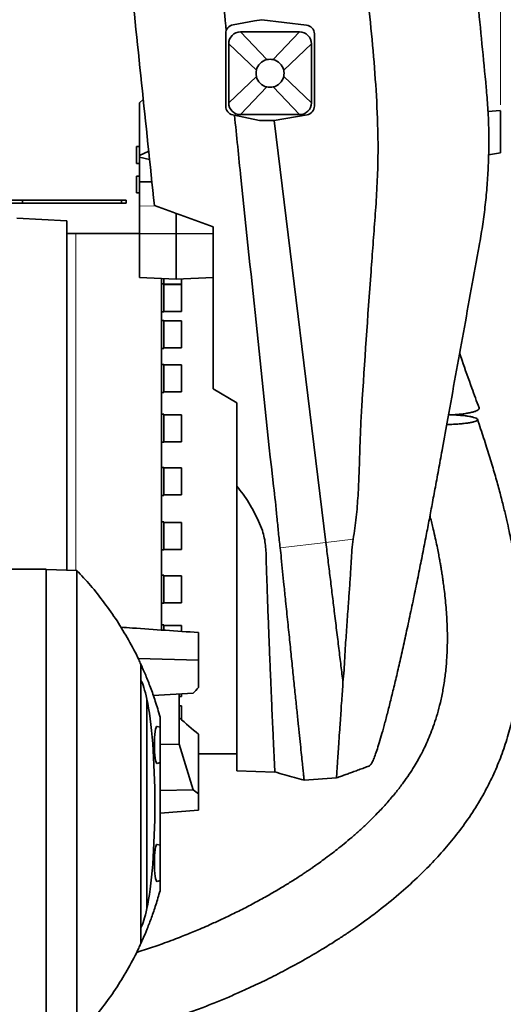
# Model space of a CAD drawing. Header units: millimetres. Extents: x 0 to 11920, y 0 to 8400.
# Tile 38 of 64: x 9233 to 9561, y 1421 to 2088. Entities that reach past the tile are written whole.
import ezdxf

# ---------------------------------------------------------------- set-up
doc = ezdxf.new("R2010")
doc.units = ezdxf.units.MM
doc.header["$LTSCALE"] = 20
doc.styles.add('SLDTEXTSTYLE0', font='TXT', dxfattribs={"width": 0.605})
doc.dimstyles.new('SLDDIMSTYLE0', dxfattribs={"dimtxt": 70, "dimasz": 70, "dimexe": 0, "dimexo": 0.0625, "dimgap": 17.5, "dimtad": 1, "dimdec": 1, "dimrnd": 1e-09, "dimzin": 12, "dimdsep": 46, "dimtxsty": 'SLDTEXTSTYLE0', "dimsah": 1, "dimcen": 0.09, "dimadec": 0, "dimazin": 3, "dimtfac": 1, "dimtofl": 0, "dimtmove": 0, "dimatfit": 3, "dimfxl": 1, "dimfrac": 2, "dimtolj": 1, "dimtzin": 12, "dimarcsym": 0})

# ---------------------------------------------------------------- blocks, each defined once
blk = doc.blocks.new('_D')
at = {"color": 7, "linetype": 'Continuous', "lineweight": 0}
for p, q in [((9105.74, 3785.49), (9105.74, 3906.18)), ((9558.74, 2030.15), (9558.74, 3906.18)), ((9558.74, 3876.18), (9105.74, 3876.18)), ((9558.74, 3876.18), (10481.16, 3876.18))]:
    blk.add_line(p, q, dxfattribs=at)
at = {"color": 7, "linetype": 'Continuous', "lineweight": 18}
for points in [[(9105.74, 3876.18), (9175.74, 3866.18), (9175.74, 3886.18)], [(9558.74, 3876.18), (9488.74, 3886.18), (9488.74, 3866.18)]]:
    blk.add_solid(points, dxfattribs=at)
at = {"color": 7, "linetype": 'Continuous', "lineweight": 18, "char_height": 70, "attachment_point": 1, "style": 'SLDTEXTSTYLE0'}
for s, insert in [('(2x M8 Through)', (9769.98, 3966.41)), ('453', (9583.32, 3966.41))]:
    blk.add_mtext(s, dxfattribs=dict(at, insert=insert))

msp = doc.modelspace()

# ---------------------------------------------------------------- linework, layer by layer
at = {"color": 7, "linetype": 'Continuous', "lineweight": 35}
for p, q in [((9392.31, 2086.93), (9377.7, 2084.36)), ((9397.23, 2087.79), (9392.31, 2086.93)), ((9427.46, 2084.13), (9397.23, 2087.79)), ((9372.74, 2078.45), (9372.74, 2029.14)), ((9422.74, 2079.49), (9382.74, 2079.49)), ((9432.74, 2029.3), (9432.74, 2078.17)), ((9374.74, 2071.49), (9374.74, 2031.49)), ((9430.74, 2031.49), (9430.74, 2071.49)), ((9316.91, 2033.73), (9314.24, 2031.49)), ((9314.24, 2031.49), (9314.24, 1995.72)), ((9377.51, 2023.27), (9395.58, 2019.49)), ((9382.74, 2023.49), (9422.74, 2023.49)), ((9405.58, 2019.49), (9427.78, 2023.39)), ((9558.74, 2026.19), (9550.3, 2025.61)), ((9395.58, 2019.49), (9405.58, 2019.49)), ((9440.55, 1733.5), (9405.58, 2019.49)), ((9314.24, 2001.79), (9312.24, 2001.79)), ((9312.24, 1990.43), (9312.24, 2001.79)), ((9320.58, 1998.68), (9314.24, 1995.72)), ((9314.24, 1995.72), (9314.24, 1994.75)), ((9314.24, 1977.85), (9314.24, 1994.75)), ((9314.24, 1994.75), (9321.16, 1993.15)), ((9550.7, 1996.2), (9558.75, 1997.61)), ((9312.24, 1990.43), (9314.24, 1990.43)), ((9314.24, 1981.89), (9312.24, 1981.89)), ((9312.24, 1970.52), (9312.24, 1981.89)), ((9314.24, 1977.85), (9322.75, 1977.98)), ((9314.24, 1961.71), (9314.24, 1977.85)), ((9312.24, 1970.52), (9314.24, 1970.52)), ((9219.24, 1965.49), (9235.24, 1965.49)), ((9219.24, 1963.49), (9235.24, 1963.49)), ((9235.24, 1963.49), (9235.24, 1965.49)), ((9235.24, 1965.49), (9302.24, 1965.49)), ((9235.24, 1963.49), (9302.24, 1963.49)), ((9302.24, 1963.49), (9302.24, 1965.49)), ((9302.24, 1965.49), (9305.24, 1965.49)), ((9305.24, 1963.49), (9302.24, 1963.49)), ((9305.24, 1965.49), (9305.24, 1963.49)), ((9314.24, 1942.89), (9314.24, 1961.71)), ((9339.24, 1942.63), (9339.24, 1956.54)), ((9265.24, 1951.49), (9231.24, 1953.27)), ((9265.24, 1951.49), (9265.24, 1714.89)), ((9271.24, 1942.99), (9265.24, 1942.99)), ((9314.24, 1942.99), (9271.24, 1942.99)), ((9314.24, 1942.89), (9339.24, 1942.63)), ((9314.24, 1913.15), (9314.24, 1942.89)), ((9364.24, 1942.89), (9339.24, 1942.63)), ((9339.24, 1911.99), (9339.24, 1942.63)), ((9314.24, 1913.15), (9339.24, 1911.99)), ((9329.24, 1912.46), (9329.24, 1756.49)), ((9330.74, 1908.78), (9329.24, 1908.78)), ((9330.74, 1912.39), (9330.74, 1908.78)), ((9330.74, 1908.78), (9330.74, 1889.78)), ((9330.74, 1908.59), (9342.74, 1908.59)), ((9342.74, 1908.41), (9330.74, 1908.41)), ((9364.24, 1913.15), (9339.24, 1911.99)), ((9342.74, 1908.59), (9342.74, 1912.15)), ((9342.74, 1890.14), (9342.74, 1908.41)), ((9329.24, 1889.78), (9330.74, 1889.78)), ((9330.74, 1890.14), (9342.74, 1890.14)), ((9330.74, 1884.09), (9329.24, 1884.09)), ((9330.74, 1884.09), (9330.74, 1865.09)), ((9342.74, 1883.72), (9330.74, 1883.72)), ((9342.74, 1865.45), (9342.74, 1883.72)), ((9329.24, 1865.09), (9330.74, 1865.09)), ((9330.74, 1865.45), (9342.74, 1865.45)), ((9330.74, 1854.24), (9329.24, 1854.24)), ((9330.74, 1854.24), (9330.74, 1835.24)), ((9342.74, 1853.87), (9330.74, 1853.87)), ((9342.74, 1835.6), (9342.74, 1853.87)), ((9329.24, 1835.24), (9330.74, 1835.24)), ((9330.74, 1835.6), (9342.74, 1835.6)), ((9364.24, 1837.75), (9380.24, 1828.15)), ((9330.74, 1820.53), (9329.24, 1820.53)), ((9330.74, 1820.53), (9330.74, 1801.53)), ((9342.74, 1820.16), (9330.74, 1820.16)), ((9342.74, 1820.14), (9342.74, 1820.16)), ((9342.74, 1801.89), (9342.74, 1820.14)), ((9329.24, 1801.53), (9330.74, 1801.53)), ((9330.74, 1801.89), (9342.74, 1801.89)), ((9330.74, 1784.44), (9329.24, 1784.44)), ((9330.74, 1784.44), (9330.74, 1765.44)), ((9342.74, 1784.07), (9330.74, 1784.07)), ((9342.74, 1783.71), (9342.74, 1784.07)), ((9342.74, 1765.8), (9342.74, 1783.71)), ((9380.24, 1578.99), (9380.24, 1771.8)), ((9329.24, 1765.44), (9330.74, 1765.44)), ((9330.74, 1765.8), (9342.74, 1765.8)), ((9329.24, 1756.49), (9329.24, 1674.22)), ((9330.74, 1747.54), (9329.24, 1747.54)), ((9330.74, 1747.54), (9330.74, 1728.54)), ((9342.74, 1747.17), (9330.74, 1747.17)), ((9342.74, 1746.09), (9342.74, 1747.17)), ((9342.74, 1728.9), (9342.74, 1746.09)), ((9329.24, 1728.54), (9330.74, 1728.54)), ((9330.74, 1728.9), (9342.74, 1728.9)), ((9251.24, 1715.49), (9210.77, 1715.49)), ((9251.24, 1715.49), (9251.24, 1397.49)), ((9271.87, 1714.66), (9251.24, 1715.38)), ((9330.74, 1711.45), (9329.24, 1711.45)), ((9330.74, 1711.45), (9330.74, 1692.45)), ((9342.74, 1711.08), (9330.74, 1711.08)), ((9342.74, 1708.92), (9342.74, 1711.08)), ((9342.74, 1692.81), (9342.74, 1708.92)), ((9329.24, 1692.45), (9330.74, 1692.45)), ((9330.74, 1692.81), (9342.74, 1692.81)), ((9330.74, 1677.74), (9329.24, 1677.74)), ((9330.74, 1677.74), (9330.74, 1674.2)), ((9342.74, 1677.37), (9330.74, 1677.37)), ((9342.74, 1673.4), (9342.74, 1677.37)), ((9354.24, 1672.58), (9354.24, 1653.95)), ((9354.24, 1653.95), (9313.36, 1655.08)), ((9354.24, 1653.95), (9354.24, 1635.32)), ((9452.12, 1638.93), (9452.11, 1638.95)), ((9323.67, 1629.99), (9350.65, 1631.45)), ((9341.24, 1630.9), (9341.24, 1596.92)), ((9341.24, 1629.25), (9342.74, 1629.25)), ((9342.74, 1629.25), (9342.74, 1630.88)), ((9319.27, 1627.41), (9319.27, 1485.56)), ((9342.74, 1622.83), (9341.24, 1622.83)), ((9342.74, 1615.87), (9342.74, 1622.83)), ((9328.24, 1608.49), (9328.24, 1615.3)), ((9341.26, 1596.92), (9341.26, 1614.93)), ((9342.74, 1613.59), (9342.74, 1615.87)), ((9328.24, 1608.49), (9326.21, 1609.03)), ((9328.24, 1608.49), (9328.24, 1596.49)), ((9354.24, 1603.64), (9354.24, 1563.33)), ((9328.24, 1596.7), (9341.24, 1596.92)), ((9328.24, 1596.49), (9328.24, 1584.49)), ((9341.24, 1596.92), (9341.26, 1596.92)), ((9350.6, 1565.96), (9341.26, 1596.92)), ((9354.24, 1590.49), (9380.24, 1590.49)), ((9326.21, 1583.94), (9328.24, 1584.49)), ((9328.24, 1528.49), (9328.24, 1584.49)), ((9380.24, 1578.99), (9405.96, 1578.09)), ((9425.8, 1572.62), (9447.71, 1574.14)), ((9328.24, 1565.52), (9350.6, 1565.96)), ((9354.24, 1563.33), (9354.24, 1552.16)), ((9354.24, 1552.16), (9328.24, 1550.26)), ((9328.24, 1528.49), (9326.21, 1529.03)), ((9328.24, 1528.49), (9328.24, 1516.49)), ((9328.24, 1516.49), (9328.24, 1504.49)), ((9326.21, 1503.94), (9328.24, 1504.49)), ((9328.24, 1497.68), (9328.24, 1504.49))]:
    msp.add_line(p, q, dxfattribs=at)
at = {"color": 8, "linetype": 'Continuous', "lineweight": 18}
for p, q in [((9382.74, 2079.49), (9400.57, 2060.74)), ((9422.74, 2079.49), (9404.92, 2060.74)), ((9374.74, 2071.49), (9393.49, 2053.66)), ((9430.74, 2071.49), (9411.99, 2053.66)), ((9374.74, 2031.49), (9393.49, 2049.31)), ((9430.74, 2031.49), (9411.99, 2049.31)), ((9382.74, 2023.49), (9400.57, 2042.24)), ((9422.74, 2023.49), (9404.92, 2042.24)), ((9558.74, 2026.19), (9550.3, 2025.61)), ((9558.74, 2026.15), (9550.3, 2025.57)), ((9314.24, 1961.71), (9325.6, 1961.53)), ((9271.24, 1714.69), (9271.24, 1942.99)), ((9459.06, 1735.89), (9440.55, 1733.5)), ((9440.55, 1733.5), (9409.59, 1729.93))]:
    msp.add_line(p, q, dxfattribs=at)
at = {"color": 7, "linetype": 'Continuous', "lineweight": 35}
for centre, radius, start, end in [((9378.74, 2078.45), 6, 99.971, 180), ((9426.74, 2078.17), 6, 0, 83.08635), ((9382.74, 2071.49), 8, 90, 180), ((9422.74, 2071.49), 8, 0, 90), ((9402.74, 2051.49), 9.5, 103.24314, 166.75686), ((9402.74, 2051.49), 9.5, 76.75686, 103.24314), ((9402.74, 2051.49), 9.5, 13.24314, 76.75686), ((9402.74, 2051.49), 9.5, 166.75686, 193.24314), ((9402.74, 2051.49), 9.5, 193.24314, 256.75686), ((9402.74, 2051.49), 9.5, 283.24314, 346.75686), ((9402.74, 2051.49), 9.5, 346.75686, 13.24314), ((9402.74, 2051.49), 9.5, 256.75686, 283.24314), ((9378.74, 2029.14), 6, 180, 258.19455), ((9382.74, 2031.49), 8, 180, 270), ((9422.74, 2031.49), 8, 270, 0), ((9426.74, 2029.3), 6, 279.971, 0)]:
    msp.add_arc(centre, radius, start, end, dxfattribs=at)
for centre, major_axis, ratio, start_param, end_param in [((9312.69, 1556.49), (0, 86), 0.13522, 5.682101, 6.06208), ((9367.98, 1746.64), (198.31, 243.37), 0.199412, 4.387371, 4.405027), ((9313.56, 1556.49), (0, 82.45), 0.135634, 3.676759, 5.748019), ((9382.32, 1751.76), (-133.64, 188.22), 0.527875, 1.960944, 2.040664), ((9326.15, 1596.49), (0, 12.55), 0.135309, 6.246945, 7.853982), ((9326.15, 1596.49), (0, 12.55), 0.135309, 1.570796, 3.177833), ((9366.23, 1762.29), (-163.91, 230.84), 0.527875, 2.133471, 2.151344), ((9326.15, 1516.49), (0, 12.55), 0.135309, 6.246945, 7.853982), ((9326.15, 1516.49), (0, 12.55), 0.135309, 1.570796, 3.177833), ((9312.69, 1556.49), (0, 86), 0.13522, 3.362698, 3.742677)]:
    msp.add_ellipse(centre, major_axis=major_axis, ratio=ratio, start_param=start_param, end_param=end_param, dxfattribs=at)
for points, knots in [([(9248, 2692.35), (9248.41, 2688.45), (9249.22, 2680.66), (9250.86, 2664.98), (9252.51, 2649.21), (9254.17, 2633.38), (9255.42, 2621.45), (9256.67, 2609.51), (9258.34, 2593.52), (9260.43, 2573.52), (9263.79, 2541.44), (9269.56, 2486.27), (9277.75, 2407.99), (9287.53, 2314.6), (9297.3, 2221.19), (9306.71, 2131.24), (9315.75, 2044.82), (9321.53, 1989.58), (9324.42, 1961.96)], [0, 0, 0, 0, 0.015989, 0.031978, 0.064065, 0.080279, 0.096494, 0.112765, 0.129036, 0.16202, 0.195008, 0.260981, 0.388824, 0.516668, 0.64451, 0.772353, 0.88617, 1, 1, 1, 1]), ([(9491.2, 2633.2), (9491.86, 2626.46), (9493.18, 2612.98), (9495.81, 2586.11), (9500.42, 2539.03), (9510.24, 2438.71), (9523.06, 2307.89), (9535.16, 2184.26), (9543.32, 2100.93), (9547.18, 2061.54), (9549.11, 2041.84)], [0, 0, 0, 0, 0.034103, 0.068214, 0.136443, 0.272899, 0.577187, 0.800173, 0.900087, 1, 1, 1, 1]), ([(9459.06, 1735.89), (9459.79, 1740.81), (9461.24, 1750.66), (9462.37, 1765.54), (9463.08, 1780.46), (9463.53, 1795.4), (9463.97, 1810.34), (9466.3, 1850.95), (9469.33, 1892.68), (9472.45, 1935.58), (9473.89, 1953.98), (9475.1, 1972.38), (9475.88, 1990.8), (9475.9, 2013.33), (9474.65, 2039.95), (9472.28, 2070.61), (9469.17, 2101.21), (9465.68, 2131.78), (9462.09, 2162.34), (9456.75, 2213.25), (9450.1, 2284.55), (9442.44, 2359.88), (9436.72, 2419.03), (9432.96, 2461.98), (9429.13, 2504.93), (9425.02, 2547.85), (9421.68, 2576.39), (9420.01, 2590.66)], [0, 0, 0, 0, 0.017359, 0.034723, 0.052115, 0.06953, 0.086943, 0.104335, 0.211618, 0.233091, 0.254574, 0.27605, 0.297508, 0.318959, 0.354791, 0.390626, 0.426488, 0.462371, 0.498255, 0.534118, 0.641401, 0.748685, 0.798948, 0.849217, 0.899483, 0.949743, 1, 1, 1, 1]), ([(9373.03, 2080.29), (9371.28, 2098.58), (9367.77, 2135.18), (9362.62, 2188.24), (9357.3, 2239.46), (9351.75, 2288.83), (9345.55, 2338.12), (9339.08, 2386.78), (9332.87, 2434.87), (9328, 2477.16), (9324.42, 2514.26), (9321.94, 2546.14), (9321.13, 2567.43), (9320.73, 2578.08)], [0, 0, 0, 0, 0.110141, 0.220281, 0.319491, 0.418699, 0.517939, 0.617181, 0.712798, 0.808412, 0.872279, 0.936149, 1, 1, 1, 1]), ([(9544.33, 1934.62), (9545.09, 1938.96), (9546.6, 1947.64), (9548.33, 1960.8), (9549.64, 1974.04), (9550.51, 1987.45), (9550.92, 2000.97), (9550.84, 2014.61), (9550.29, 2028.25), (9549.5, 2037.31), (9549.11, 2041.84)], [0, 0, 0, 0, 0.122683, 0.245375, 0.368924, 0.492471, 0.61885, 0.745227, 0.87261, 1, 1, 1, 1]), ([(9409.6, 1729.93), (9409.18, 1733.4), (9408.34, 1740.36), (9407.16, 1754.31), (9401.84, 1799.55), (9394.09, 1876.25), (9385.07, 1960.01), (9380.1, 2008.95), (9378.67, 2023.02)], [0, 0, 0, 0, 0.035632, 0.071284, 0.142549, 0.49927, 0.855991, 1, 1, 1, 1]), ([(9558.74, 1997.63), (9558.74, 1997.78), (9558.74, 1998.09), (9558.74, 1999.06), (9558.74, 2000.39), (9558.74, 2002.08), (9558.74, 2004.01), (9558.74, 2006.18), (9558.74, 2008.47), (9558.74, 2010.88), (9558.74, 2013.28), (9558.74, 2015.67), (9558.74, 2017.93), (9558.74, 2020.05), (9558.74, 2021.92), (9558.74, 2023.51), (9558.74, 2024.76), (9558.74, 2025.65), (9558.74, 2026.09), (9558.74, 2026.14), (9558.74, 2026.15)], [0, 0, 0, 0, 0.047776, 0.104535, 0.162965, 0.219298, 0.277297, 0.33311, 0.390548, 0.446258, 0.503568, 0.559586, 0.617203, 0.673682, 0.731782, 0.788575, 0.847012, 0.903837, 0.962318, 1, 1, 1, 1]), ([(9364.24, 1947.37), (9357.57, 1949.79), (9344.22, 1954.65), (9331.02, 1959.52), (9324.42, 1961.96)], [0, 0, 0, 0, 0.499869, 1, 1, 1, 1]), ([(9364.24, 1947.37), (9364.24, 1929.11), (9364.24, 1892.6), (9364.24, 1856.04), (9364.24, 1837.75)], [0, 0, 0, 0, 0.499994, 1, 1, 1, 1]), ([(9470.07, 1582.39), (9470.29, 1582.5), (9470.79, 1582.75), (9471.81, 1584.5), (9473.09, 1587.36), (9474.56, 1591.35), (9476.21, 1596.37), (9478.03, 1602.45), (9480.02, 1609.56), (9482.16, 1617.67), (9484.46, 1626.76), (9486.89, 1636.75), (9489.44, 1647.64), (9492.11, 1659.39), (9494.88, 1671.94), (9497.72, 1685.19), (9500.53, 1698.58), (9503.2, 1711.68), (9505.73, 1724.29), (9508.09, 1736.34), (9510.34, 1748.03), (9512.5, 1759.49), (9514.75, 1771.62), (9517.07, 1784.35), (9519.88, 1799.83), (9525.39, 1830.32), (9531.92, 1866.23), (9538.96, 1905.2), (9542.54, 1924.81), (9544.33, 1934.62)], [0, 0, 0, 0, 0.0238175, 0.0542625, 0.0849495, 0.1152029, 0.1456854, 0.1763714, 0.2072867, 0.2385956, 0.2701102, 0.3019091, 0.3339133, 0.3666159, 0.3995884, 0.4327774, 0.4664654, 0.496843, 0.5252916, 0.5538764, 0.5791457, 0.6045056, 0.631115, 0.6608875, 0.6906713, 0.7358849, 0.8674481, 0.9337172, 1, 1, 1, 1]), ([(9544.25, 1824.85), (9542.61, 1829.31), (9538.68, 1840.01), (9534.31, 1852.34), (9531.66, 1860.23), (9531.12, 1861.86)], [0, 0, 0, 0, 0.36242, 0.868418, 1, 1, 1, 1]), ([(9380.24, 1828.15), (9380.24, 1818.77), (9380.24, 1800), (9380.24, 1781.2), (9380.24, 1771.8)], [0, 0, 0, 0, 0.4999794, 1, 1, 1, 1]), ([(9544.18, 1824.82), (9544.22, 1824.76), (9544.44, 1824.45), (9544.12, 1823.87), (9543.23, 1823.12), (9541.62, 1822.41), (9539.48, 1821.77), (9536.77, 1821.21), (9533.6, 1820.73), (9529.97, 1820.34), (9526.56, 1820.08), (9524.35, 1820.01), (9523.53, 1819.98)], [0, 0, 0, 0, 0.025874, 0.138004, 0.253606, 0.362179, 0.473827, 0.583703, 0.696479, 0.811932, 0.930354, 1, 1, 1, 1]), ([(9245.36, 1391.13), (9248.93, 1391.45), (9256.05, 1392.1), (9266.29, 1393.55), (9275.84, 1395.17), (9284.36, 1396.85), (9291.82, 1398.48), (9298.06, 1399.96), (9303.15, 1401.24), (9307.24, 1402.31), (9310.6, 1403.22), (9313.33, 1403.98), (9315.6, 1404.62), (9317.81, 1405.26), (9320.49, 1406.05), (9323.93, 1407.08), (9328.18, 1408.4), (9333.18, 1410), (9338.75, 1411.86), (9346.11, 1414.41), (9354.77, 1417.59), (9364.44, 1421.36), (9373.51, 1425.09), (9381.98, 1428.77), (9391.38, 1433.04), (9402.21, 1438.24), (9414.92, 1444.77), (9425.5, 1450.61), (9433.61, 1455.33), (9438.75, 1458.42), (9443.31, 1461.24), (9447.15, 1463.68), (9450.29, 1465.7), (9452.7, 1467.29), (9454.58, 1468.55), (9456.34, 1469.73), (9458.41, 1471.14), (9461.02, 1472.95), (9464.17, 1475.16), (9467.84, 1477.8), (9471.96, 1480.85), (9479.46, 1486.56), (9489.78, 1494.93), (9501.9, 1505.84), (9512.66, 1516.57), (9522.32, 1527.25), (9531.4, 1538.51), (9539.96, 1550.64), (9547.39, 1562.96), (9553.65, 1575.32), (9558.81, 1587.5), (9563.18, 1600.15), (9566.72, 1613.17), (9569.45, 1626.48), (9571.26, 1639.33), (9572.34, 1651.64), (9572.83, 1663.32), (9572.82, 1674.79), (9572.44, 1684.47), (9571.92, 1692.23), (9571.4, 1698.23), (9570.81, 1703.84), (9570.18, 1709.05), (9569.63, 1713.15), (9569.21, 1716.04), (9568.96, 1717.65), (9568.77, 1718.93), (9568.53, 1720.46), (9568.15, 1722.77), (9567.6, 1726.05), (9566.84, 1730.28), (9565.84, 1735.47), (9564.58, 1741.65), (9562.99, 1748.83), (9561.05, 1757), (9558.73, 1766.11), (9556, 1776.13), (9552.85, 1786.97), (9549.27, 1798.56), (9546, 1808.68), (9543.87, 1814.92), (9543.12, 1817.08)], [0, 0, 0, 0, 0.017517, 0.034995, 0.051026, 0.065464, 0.078182, 0.089071, 0.097566, 0.104475, 0.110302, 0.115061, 0.118735, 0.122153, 0.126608, 0.13274, 0.140181, 0.148952, 0.159077, 0.169718, 0.188044, 0.20545, 0.221883, 0.237298, 0.251847, 0.273695, 0.297605, 0.323532, 0.334256, 0.344565, 0.353508, 0.361081, 0.367289, 0.372137, 0.375499, 0.378558, 0.382727, 0.388017, 0.394422, 0.401934, 0.410544, 0.419946, 0.448839, 0.476461, 0.500464, 0.523535, 0.546873, 0.570814, 0.595254, 0.615914, 0.636817, 0.657853, 0.67891, 0.700032, 0.721276, 0.739252, 0.757369, 0.775457, 0.792295, 0.802133, 0.811397, 0.820091, 0.828214, 0.835621, 0.839202, 0.841692, 0.843125, 0.845198, 0.848839, 0.85394, 0.860556, 0.868687, 0.878333, 0.88971, 0.90265, 0.917143, 0.933172, 0.950707, 0.969354, 0.989357, 1, 1, 1, 1]), ([(9533.96, 1819.53), (9535, 1819.39), (9537.12, 1819.13), (9539.64, 1818.65), (9541.6, 1818.11), (9542.82, 1817.55), (9543.31, 1816.97), (9543.08, 1816.4), (9542.16, 1815.84), (9540.62, 1815.33), (9538.47, 1814.85), (9535.78, 1814.42), (9532.57, 1814.05), (9528.9, 1813.76), (9525.44, 1813.56), (9523.18, 1813.5), (9522.35, 1813.48)], [0, 0, 0, 0, 0.074324, 0.150736, 0.225087, 0.301765, 0.373275, 0.446976, 0.516608, 0.588237, 0.65841, 0.73048, 0.803349, 0.878125, 0.954969, 1, 1, 1, 1]), ([(9526.46, 1820.11), (9527.16, 1820.08), (9528.86, 1820), (9531.38, 1819.8), (9533.09, 1819.62), (9533.96, 1819.53)], [0, 0, 0, 0, 0.25624, 0.625441, 1, 1, 1, 1]), ([(9405.96, 1578.23), (9405.97, 1578.19), (9405.97, 1578.02), (9405.93, 1579.01), (9405.82, 1581.19), (9405.66, 1584.73), (9405.44, 1589.46), (9405.17, 1595.37), (9404.85, 1602.38), (9404.48, 1610.55), (9404.07, 1619.74), (9403.63, 1629.85), (9403.17, 1640.82), (9402.67, 1652.74), (9402.22, 1663.87), (9401.83, 1673.76), (9401.51, 1682.16), (9401.18, 1690.8), (9400.84, 1700.24), (9400.5, 1710.49), (9400.15, 1719.5), (9400.05, 1726.57), (9399.72, 1731.61), (9398.94, 1736.67), (9397.48, 1742.23), (9395.04, 1748.13), (9391.85, 1754.35), (9388.45, 1760.5), (9384.59, 1766.36), (9381.68, 1770), (9380.24, 1771.8)], [0, 0, 0, 0, 0.015651, 0.06488, 0.114453, 0.16456, 0.215397, 0.264625, 0.314197, 0.364302, 0.415134, 0.464236, 0.513679, 0.564193, 0.615078, 0.646106, 0.677134, 0.708508, 0.739881, 0.777519, 0.815309, 0.832253, 0.84924, 0.866346, 0.88365, 0.906694, 0.929997, 0.953384, 0.976906, 1, 1, 1, 1]), ([(9511.01, 1751.62), (9511.08, 1751.34), (9511.86, 1748.39), (9513.07, 1743.34), (9514.58, 1736.74), (9515.74, 1731.27), (9516.68, 1726.56), (9517.43, 1722.59), (9518.01, 1719.32), (9518.48, 1716.59), (9518.87, 1714.2), (9519.23, 1711.93), (9519.57, 1709.69), (9519.99, 1706.73), (9520.54, 1702.67), (9521.19, 1697.22), (9522, 1689.07), (9522.71, 1678.4), (9522.92, 1665.45), (9522.4, 1653.6), (9521.33, 1643), (9519.94, 1633.95), (9518.17, 1625.41), (9516.13, 1617.64), (9513.94, 1610.7), (9511.67, 1604.52), (9509.41, 1599.09), (9507.27, 1594.47), (9505.17, 1590.3), (9502.92, 1586.14), (9500.18, 1581.49), (9496.84, 1576.3), (9492.84, 1570.62), (9488.11, 1564.46), (9482.56, 1557.83), (9476.1, 1550.76), (9469.65, 1544.3), (9463.53, 1538.59), (9458.22, 1533.9), (9453.1, 1529.6), (9448.38, 1525.81), (9443.77, 1522.23), (9439.41, 1518.98), (9435.49, 1516.14), (9432.65, 1514.14), (9430.78, 1512.85), (9429.51, 1511.97), (9428.16, 1511.05), (9426.29, 1509.79), (9423.81, 1508.14), (9420.84, 1506.21), (9416.53, 1503.47), (9410.77, 1499.91), (9403.32, 1495.53), (9395, 1490.87), (9386.2, 1486.2), (9377.47, 1481.83), (9369.4, 1477.98), (9362.49, 1474.84), (9356.7, 1472.31), (9351.9, 1470.28), (9347.32, 1468.4), (9342.52, 1466.49), (9337.12, 1464.4), (9331.56, 1462.34), (9325.92, 1460.33), (9320.46, 1458.46), (9315.87, 1456.94), (9313.15, 1456.09), (9312.29, 1455.82)], [0, 0, 0, 0, 0.0019939, 0.0213293, 0.0361974, 0.0491799, 0.0603032, 0.0695921, 0.0773645, 0.0833713, 0.0889121, 0.0942251, 0.0993118, 0.1046712, 0.1150589, 0.1278218, 0.142899, 0.1720862, 0.2022514, 0.233338, 0.2550871, 0.2771784, 0.297962, 0.317031, 0.334462, 0.3503022, 0.3645681, 0.377252, 0.3874931, 0.3989353, 0.4122243, 0.4274808, 0.444858, 0.4641597, 0.4858139, 0.5099391, 0.5366395, 0.5550808, 0.5736113, 0.5906481, 0.6060918, 0.6198724, 0.6353108, 0.647704, 0.6569825, 0.6619494, 0.6650877, 0.6688069, 0.6745634, 0.6823713, 0.6917245, 0.7018179, 0.7216713, 0.7438814, 0.7684474, 0.7951852, 0.8207303, 0.8437252, 0.8641454, 0.8791612, 0.8923995, 0.9042184, 0.9172891, 0.9321391, 0.948722, 0.9629283, 0.9781304, 0.9930676, 1, 1, 1, 1]), ([(9452.11, 1638.95), (9452.38, 1641.61), (9452.92, 1646.92), (9453.31, 1655.31), (9453.9, 1665.53), (9454.77, 1677.81), (9455.67, 1690.88), (9456.56, 1702.87), (9457.28, 1712.47), (9457.71, 1721.02), (9458.05, 1728.46), (9458.72, 1733.41), (9459.06, 1735.89)], [0, 0, 0, 0, 0.095153, 0.1904, 0.285568, 0.432183, 0.5788, 0.683315, 0.787831, 0.858598, 0.929383, 1, 1, 1, 1]), ([(9425.79, 1572.74), (9425.79, 1572.76), (9425.79, 1572.81), (9425.62, 1574.38), (9425.33, 1577.2), (9424.91, 1581.29), (9424.36, 1586.52), (9423.69, 1592.97), (9422.91, 1600.54), (9422.02, 1609.16), (9421.03, 1618.73), (9419.93, 1629.34), (9418.74, 1640.81), (9417.48, 1653.06), (9416.15, 1665.96), (9414.75, 1679.6), (9413.38, 1692.7), (9412.24, 1704.25), (9411.18, 1713.98), (9410.45, 1722.32), (9409.85, 1727.65), (9409.59, 1729.92)], [0, 0, 0, 0, 0.043327, 0.101425, 0.160372, 0.217428, 0.274884, 0.332745, 0.391583, 0.448851, 0.506518, 0.564603, 0.623653, 0.681222, 0.73919, 0.797771, 0.857193, 0.901891, 0.937583, 0.973368, 1, 1, 1, 1]), ([(9452.11, 1638.95), (9451.67, 1642.61), (9450.77, 1649.94), (9449.32, 1661.76), (9447.81, 1674.11), (9446.32, 1686.33), (9444.86, 1698.27), (9443.45, 1709.83), (9442.01, 1721.57), (9441.04, 1729.53), (9440.55, 1733.5)], [0, 0, 0, 0, 0.134755, 0.269583, 0.40448, 0.53944, 0.654535, 0.769665, 0.884822, 1, 1, 1, 1]), ([(9271.87, 1398.31), (9271.79, 1398.41), (9271.63, 1398.61), (9271.87, 1400.29), (9271.89, 1403), (9271.84, 1406.81), (9271.88, 1411.63), (9271.87, 1417.44), (9271.86, 1424.3), (9271.86, 1432.1), (9271.87, 1440.74), (9271.86, 1450.19), (9271.86, 1460.52), (9271.86, 1471.52), (9271.87, 1483.04), (9271.86, 1495.04), (9271.87, 1507.63), (9271.87, 1520.54), (9271.86, 1533.62), (9271.87, 1546.82), (9271.87, 1560.25), (9271.86, 1573.62), (9271.87, 1586.77), (9271.87, 1599.69), (9271.86, 1612.44), (9271.87, 1624.77), (9271.87, 1636.52), (9271.86, 1647.68), (9271.86, 1658.33), (9271.87, 1668.21), (9271.86, 1677.24), (9271.86, 1685.4), (9271.87, 1692.73), (9271.87, 1699.07), (9271.87, 1704.34), (9271.88, 1708.58), (9271.84, 1711.78), (9271.92, 1713.61), (9271.8, 1714.52), (9271.84, 1714.62), (9271.87, 1714.66)], [0, 0, 0, 0, 0.026072, 0.0523379, 0.0791568, 0.1061686, 0.1323253, 0.1586605, 0.1855584, 0.2126509, 0.2390233, 0.2655788, 0.2927118, 0.3200445, 0.3464147, 0.372968, 0.4000986, 0.4274288, 0.4538012, 0.4803568, 0.50749, 0.5348227, 0.5611932, 0.5877469, 0.6148779, 0.6422085, 0.6685787, 0.6951318, 0.7222625, 0.7495927, 0.7759639, 0.8025182, 0.82965, 0.8569815, 0.8833516, 0.9099048, 0.9370354, 0.9643659, 0.9821547, 1, 1, 1, 1]), ([(9315.18, 1651.09), (9314.73, 1652.14), (9312.29, 1657.78), (9306.99, 1667.61), (9299.27, 1680.52), (9290.63, 1692.84), (9281.56, 1704.31), (9274.99, 1711.32), (9271.86, 1714.66)], [0, 0, 0, 0, 0.044056, 0.238502, 0.432893, 0.627428, 0.822311, 1, 1, 1, 1]), ([(9301.79, 1676.16), (9304.37, 1675.98), (9321.85, 1674.79), (9339.34, 1673.6), (9354.24, 1672.58)], [0, 0, 0, 0, 0.147509, 1, 1, 1, 1]), ([(9315.24, 1461.85), (9315.24, 1461.84), (9315.24, 1461.83), (9315.24, 1462.14), (9315.24, 1462.72), (9315.24, 1463.69), (9315.24, 1465.03), (9315.24, 1466.73), (9315.24, 1469.01), (9315.24, 1472.01), (9315.24, 1475.9), (9315.24, 1480.41), (9315.24, 1485.45), (9315.24, 1490.97), (9315.24, 1496.93), (9315.24, 1503.38), (9315.24, 1510.2), (9315.24, 1517.31), (9315.24, 1524.66), (9315.24, 1532.33), (9315.24, 1540.16), (9315.24, 1548.04), (9315.24, 1555.97), (9315.24, 1564), (9315.24, 1571.95), (9315.24, 1579.74), (9315.24, 1587.36), (9315.24, 1594.84), (9315.24, 1602.03), (9315.24, 1608.84), (9315.24, 1615.27), (9315.24, 1621.36), (9315.24, 1626.96), (9315.24, 1632.02), (9315.24, 1636.54), (9315.24, 1640.55), (9315.24, 1643.95), (9315.24, 1646.69), (9315.24, 1648.81), (9315.24, 1650.29), (9315.24, 1651.15), (9315.24, 1651.13), (9315.24, 1651.12)], [0, 0, 0, 0, 0.0215292, 0.0399673, 0.0584009, 0.0773434, 0.0962875, 0.115533, 0.1347783, 0.1603379, 0.1860755, 0.212372, 0.2388596, 0.2644194, 0.2901589, 0.3164576, 0.3429472, 0.3684931, 0.3942164, 0.4204982, 0.4469737, 0.4725222, 0.4982476, 0.5245315, 0.5510084, 0.5765872, 0.6023443, 0.6286619, 0.6551725, 0.6807284, 0.7064611, 0.732751, 0.7592355, 0.7847774, 0.8104944, 0.8367661, 0.8632319, 0.8888191, 0.914584, 0.9409122, 0.9674393, 1, 1, 1, 1]), ([(9315.24, 1651.12), (9316.35, 1648.66), (9318.55, 1643.74), (9321.83, 1635.43), (9324.54, 1627.72), (9326.67, 1620.92), (9327.72, 1617.17), (9328.24, 1615.3)], [0, 0, 0, 0, 0.24911, 0.498443, 0.748857, 0.874433, 1, 1, 1, 1]), ([(9447.7, 1574.28), (9447.7, 1574.24), (9447.69, 1574.07), (9447.78, 1575.11), (9447.91, 1577.37), (9448.15, 1580.92), (9448.48, 1585.7), (9448.89, 1591.66), (9449.37, 1598.73), (9449.86, 1605.94), (9450.35, 1612.99), (9450.8, 1619.52), (9451.17, 1626.08), (9451.84, 1632.55), (9452.02, 1636.8), (9452.12, 1638.93)], [0, 0, 0, 0, 0.0305362, 0.1287853, 0.2227154, 0.3173011, 0.4128953, 0.5098646, 0.6039584, 0.6986883, 0.763703, 0.8281649, 0.8928236, 0.9463551, 1, 1, 1, 1]), ([(9447.75, 1574.16), (9448.37, 1574.37), (9450, 1574.93), (9452.62, 1575.85), (9455.63, 1576.92), (9458.21, 1577.85), (9460.35, 1578.64), (9462.06, 1579.27), (9463.78, 1579.91), (9465.5, 1580.55), (9467.22, 1581.2), (9468.75, 1581.79), (9469.71, 1582.16), (9470.1, 1582.31)], [0, 0, 0, 0, 0.0827676, 0.2171617, 0.3513439, 0.4855003, 0.562221, 0.6390286, 0.7159577, 0.7930428, 0.8703185, 0.9478193, 1, 1, 1, 1]), ([(9405.94, 1578.15), (9408.2, 1577.48), (9414.77, 1575.51), (9421.41, 1573.79), (9425.78, 1572.67)], [0, 0, 0, 0, 0.343143, 1, 1, 1, 1]), ([(9328.24, 1497.68), (9327.78, 1496.01), (9326.84, 1492.67), (9324.95, 1486.53), (9322.53, 1479.46), (9319.58, 1471.81), (9317.15, 1466.03), (9315.69, 1462.85), (9315.24, 1461.86)], [0, 0, 0, 0, 0.111658, 0.223322, 0.447282, 0.672477, 0.897891, 1, 1, 1, 1]), ([(9271.88, 1398.32), (9275, 1401.66), (9281.56, 1408.65), (9290.63, 1420.12), (9299.27, 1432.45), (9306.99, 1445.35), (9312.29, 1455.19), (9314.73, 1460.84), (9315.18, 1461.88)], [0, 0, 0, 0, 0.177366, 0.372298, 0.566882, 0.761323, 0.95582, 1, 1, 1, 1])]:
    msp.add_open_spline(points, degree=3, knots=knots, dxfattribs=at)

# ---------------------------------------------------------------- dimensions: what is measured, and where the dimension line sits
at = {"color": 7, "linetype": 'Continuous', "lineweight": 18}
dim = msp.add_linear_dim(base=(9105.74, 3876.18), p1=(9558.74, 2026.15), p2=(9105.74, 3781.49), angle=0, text='<> (2x M8 Through)', dimstyle='SLDDIMSTYLE0', dxfattribs=at)
dim.commit()
dim.dimension.update_dxf_attribs({"geometry": '_D', "text_midpoint": (10032.24, 3876.18), "dimtype": 160})

doc.saveas('drawing.dxf')
